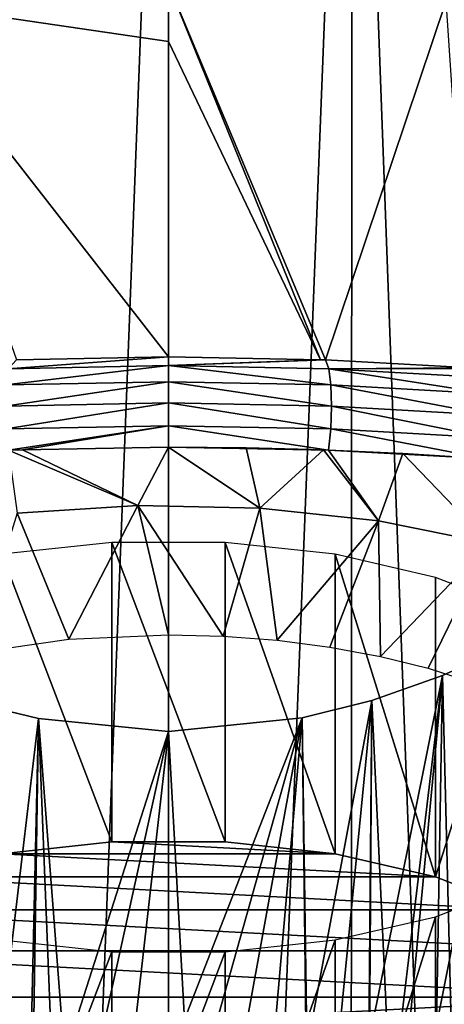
# Model space of a CAD drawing. Header units: millimetres. Extents: x -24 to 24, y -375 to 187.
# Tile 8 of 41: x -4 to 7, y 77 to 102. Entities that reach past the tile are written whole.
import ezdxf

# ---------------------------------------------------------------- set-up
doc = ezdxf.new("R2010")
doc.units = ezdxf.units.MM
doc.header["$LTSCALE"] = 19.07781
for name, color, linetype in [('18', 7, 'CONTINUOUS'), ('20', 7, 'CONTINUOUS'), ('21', 7, 'CONTINUOUS'), ('22', 7, 'CONTINUOUS'), ('30', 7, 'CONTINUOUS'), ('38', 7, 'CONTINUOUS'), ('44', 7, 'CONTINUOUS'), ('45', 7, 'CONTINUOUS'), ('46', 7, 'CONTINUOUS'), ('7', 7, 'CONTINUOUS'), ('8', 7, 'CONTINUOUS'), ('9', 7, 'CONTINUOUS')]:
    doc.layers.add(name, color=color, linetype=linetype)

msp = doc.modelspace()

# ---------------------------------------------------------------- linework, layer by layer
at = {"layer": '18', "color": 7, "linetype": 'CONTINUOUS', "true_color": 0xa2afbf}
for points in [[(0, 93.298, 127.873), (-3.882, 93.228, 127.57), (-4.093, 93, 128.084), (0, 93.298, 127.873)], [(0, 93.298, 127.873), (-4.093, 93, 128.084), (0, 93.079, 128.417), (0, 93.298, 127.873)], [(-4.093, 93, 128.084), (-4.146, 92.587, 128.495), (0, 93.079, 128.417), (-4.093, 93, 128.084)], [(0, 93.079, 128.417), (-4.146, 92.587, 128.495), (0, 92.667, 128.835), (0, 93.079, 128.417)], [(-4.146, 92.587, 128.495), (-4.164, 92.047, 128.72), (0, 92.667, 128.835), (-4.146, 92.587, 128.495)], [(0, 92.667, 128.835), (-4.164, 92.047, 128.72), (0, 92.127, 129.063), (0, 92.667, 128.835)], [(-4.164, 92.047, 128.72), (-4.143, 91.462, 128.724), (0, 92.127, 129.063), (-4.164, 92.047, 128.72)], [(0, 92.127, 129.063), (-4.143, 91.462, 128.724), (0, 91.54, 129.067), (0, 92.127, 129.063)], [(-4.143, 91.462, 128.724), (-4.084, 90.921, 128.508), (0, 91.54, 129.067), (-4.143, 91.462, 128.724)], [(-4.084, 90.921, 128.508), (-3.729, 90.934, 128.564), (0, 91.54, 129.067), (-4.084, 90.921, 128.508)], [(-3.729, 90.934, 128.564), (0, 90.997, 128.845), (0, 91.54, 129.067), (-3.729, 90.934, 128.564)]]:
    msp.add_3dface(points, dxfattribs=at)
at = {"layer": '20', "color": 7, "linetype": 'CONTINUOUS', "true_color": 0xa2afbf}
for points in [[(0, 120.006, -3.21), (4.687, 119.925, -2.755), (0, 0.587, -24.267), (0, 120.006, -3.21)], [(0, 0.587, -24.267), (4.687, 119.925, -2.755), (4.626, 0.585, -23.81), (0, 0.587, -24.267)], [(4.626, 0.585, -23.81), (4.687, 119.925, -2.755), (9.102, 0.58, -22.447), (4.626, 0.585, -23.81)], [(4.687, 119.925, -2.755), (9.188, 119.688, -1.409), (9.102, 0.58, -22.447), (4.687, 119.925, -2.755)], [(8.761, 85.977, 37.849), (6.995, 85.174, 38.331), (9.102, 0.42, 22.624), (8.761, 85.977, 37.849)], [(6.995, 85.174, 38.331), (5.189, 84.538, 38.7), (9.102, 0.42, 22.624), (6.995, 85.174, 38.331)], [(5.189, 84.538, 38.7), (3.413, 84.09, 38.95), (4.626, 0.415, 23.986), (5.189, 84.538, 38.7)], [(9.102, 0.42, 22.624), (5.189, 84.538, 38.7), (4.626, 0.415, 23.986), (9.102, 0.42, 22.624)], [(3.413, 84.09, 38.95), (0, 83.749, 39.137), (4.626, 0.415, 23.986), (3.413, 84.09, 38.95)], [(0, 83.749, 39.137), (0, 0.413, 24.443), (4.626, 0.415, 23.986), (0, 83.749, 39.137)]]:
    msp.add_3dface(points, dxfattribs=at)
at = {"layer": '21', "color": 7, "linetype": 'CONTINUOUS', "true_color": 0xa2afbf}
for points in [[(0, 102.808, 77.769), (0, 101.346, 85.445), (3.882, 93.228, 127.57), (0, 102.808, 77.769)], [(7.083, 102.386, 77.742), (0, 102.808, 77.769), (4.011, 93.223, 127.549), (7.083, 102.386, 77.742)], [(4.011, 93.223, 127.549), (0, 102.808, 77.769), (3.882, 93.228, 127.57), (4.011, 93.223, 127.549)], [(7.718, 93.022, 126.654), (7.083, 102.386, 77.742), (4.011, 93.223, 127.549), (7.718, 93.022, 126.654)], [(0, 101.346, 85.445), (0, 93.298, 127.873), (3.882, 93.228, 127.57), (0, 101.346, 85.445)]]:
    msp.add_3dface(points, dxfattribs=at)
at = {"layer": '22', "color": 7, "linetype": 'CONTINUOUS', "true_color": 0xa2afbf}
for points in [[(6.995, 85.174, 38.331), (8.761, 85.977, 37.849), (6.843, 76.244, 102.209), (6.995, 85.174, 38.331)], [(6.843, 76.244, 102.209), (8.761, 85.977, 37.849), (7.415, 76.42, 102.649), (6.843, 76.244, 102.209)], [(5.189, 84.538, 38.7), (6.995, 85.174, 38.331), (5.115, 75.819, 100.975), (5.189, 84.538, 38.7)], [(5.115, 75.819, 100.975), (6.995, 85.174, 38.331), (5.891, 75.99, 101.51), (5.115, 75.819, 100.975)], [(5.891, 75.99, 101.51), (6.995, 85.174, 38.331), (6.133, 76.05, 101.684), (5.891, 75.99, 101.51)], [(6.133, 76.05, 101.684), (6.995, 85.174, 38.331), (6.843, 76.244, 102.209), (6.133, 76.05, 101.684)], [(3.413, 84.09, 38.95), (5.189, 84.538, 38.7), (3.515, 75.559, 99.991), (3.413, 84.09, 38.95)], [(3.515, 75.559, 99.991), (5.189, 84.538, 38.7), (4.319, 75.674, 100.463), (3.515, 75.559, 99.991)], [(4.319, 75.674, 100.463), (5.189, 84.538, 38.7), (5.115, 75.819, 100.975), (4.319, 75.674, 100.463)], [(0, 75.35, 98.899), (0, 83.749, 39.137), (3.413, 84.09, 38.95), (0, 75.35, 98.899)], [(0, 75.35, 98.899), (3.413, 84.09, 38.95), (0.95, 75.364, 98.989), (0, 75.35, 98.899)], [(0.95, 75.364, 98.989), (3.413, 84.09, 38.95), (1.833, 75.404, 99.225), (0.95, 75.364, 98.989)], [(1.833, 75.404, 99.225), (3.413, 84.09, 38.95), (2.655, 75.465, 99.556), (1.833, 75.404, 99.225)], [(2.655, 75.465, 99.556), (3.413, 84.09, 38.95), (3.515, 75.559, 99.991), (2.655, 75.465, 99.556)]]:
    msp.add_3dface(points, dxfattribs=at)
at = {"layer": '30', "color": 7, "linetype": 'CONTINUOUS', "true_color": 0xa2afbf}
for points in [[(0, 93.298, 127.873), (0, 93.079, 128.417), (3.882, 93.228, 127.57), (0, 93.298, 127.873)], [(0, 93.079, 128.417), (4.011, 93.223, 127.549), (3.882, 93.228, 127.57), (0, 93.079, 128.417)], [(4.011, 93.223, 127.549), (0, 93.079, 128.417), (4.093, 93, 128.084), (4.011, 93.223, 127.549)], [(7.718, 93.022, 126.654), (4.011, 93.223, 127.549), (4.093, 93, 128.084), (7.718, 93.022, 126.654)], [(0, 93.079, 128.417), (0, 92.667, 128.835), (4.146, 92.587, 128.495), (0, 93.079, 128.417)], [(4.093, 93, 128.084), (0, 93.079, 128.417), (4.146, 92.587, 128.495), (4.093, 93, 128.084)], [(7.922, 93.007, 126.588), (7.718, 93.022, 126.654), (4.093, 93, 128.084), (7.922, 93.007, 126.588)], [(7.922, 93.007, 126.588), (4.093, 93, 128.084), (8.081, 92.774, 127.095), (7.922, 93.007, 126.588)], [(4.093, 93, 128.084), (4.146, 92.587, 128.495), (8.184, 92.357, 127.486), (4.093, 93, 128.084)], [(4.093, 93, 128.084), (8.184, 92.357, 127.486), (8.081, 92.774, 127.095), (4.093, 93, 128.084)], [(0, 92.667, 128.835), (0, 92.127, 129.063), (4.164, 92.047, 128.72), (0, 92.667, 128.835)], [(4.146, 92.587, 128.495), (0, 92.667, 128.835), (4.164, 92.047, 128.72), (4.146, 92.587, 128.495)], [(4.146, 92.587, 128.495), (4.164, 92.047, 128.72), (8.219, 91.818, 127.701), (4.146, 92.587, 128.495)], [(4.146, 92.587, 128.495), (8.219, 91.818, 127.701), (8.184, 92.357, 127.486), (4.146, 92.587, 128.495)], [(0, 92.127, 129.063), (0, 91.54, 129.067), (4.143, 91.462, 128.724), (0, 92.127, 129.063)], [(4.164, 92.047, 128.72), (0, 92.127, 129.063), (4.143, 91.462, 128.724), (4.164, 92.047, 128.72)], [(4.164, 92.047, 128.72), (4.143, 91.462, 128.724), (8.18, 91.239, 127.707), (4.164, 92.047, 128.72)], [(4.164, 92.047, 128.72), (8.18, 91.239, 127.707), (8.219, 91.818, 127.701), (4.164, 92.047, 128.72)], [(0, 91.54, 129.067), (0, 90.997, 128.845), (4.086, 90.921, 128.507), (0, 91.54, 129.067)], [(4.143, 91.462, 128.724), (0, 91.54, 129.067), (4.086, 90.921, 128.507), (4.143, 91.462, 128.724)], [(4.143, 91.462, 128.724), (4.086, 90.921, 128.507), (8.07, 90.706, 127.505), (4.143, 91.462, 128.724)], [(4.143, 91.462, 128.724), (8.07, 90.706, 127.505), (8.18, 91.239, 127.707), (4.143, 91.462, 128.724)], [(4.086, 90.921, 128.507), (0, 90.997, 128.845), (3.954, 90.926, 128.529), (4.086, 90.921, 128.507)], [(3.954, 90.926, 128.529), (0, 90.997, 128.845), (1.98, 90.979, 128.766), (3.954, 90.926, 128.529)], [(8.07, 90.706, 127.505), (4.086, 90.921, 128.507), (7.862, 90.72, 127.574), (8.07, 90.706, 127.505)], [(7.862, 90.72, 127.574), (4.086, 90.921, 128.507), (5.982, 90.836, 128.116), (7.862, 90.72, 127.574)]]:
    msp.add_3dface(points, dxfattribs=at)
at = {"layer": '38', "color": 7, "linetype": 'CONTINUOUS', "true_color": 0xa2afbf}
for points in [[(-3.729, 90.934, 128.564), (-4.084, 90.921, 128.508), (-0.781, 89.512, 127.796), (-3.729, 90.934, 128.564)], [(-4.084, 90.921, 128.508), (-3.864, 89.315, 127.392), (-0.781, 89.512, 127.796), (-4.084, 90.921, 128.508)], [(0, 90.997, 128.845), (-3.729, 90.934, 128.564), (-0.781, 89.512, 127.796), (0, 90.997, 128.845)], [(0, 90.997, 128.845), (-0.781, 89.512, 127.796), (2.331, 89.446, 127.661), (0, 90.997, 128.845)], [(1.98, 90.979, 128.766), (0, 90.997, 128.845), (2.331, 89.446, 127.661), (1.98, 90.979, 128.766)], [(3.954, 90.926, 128.529), (1.98, 90.979, 128.766), (2.331, 89.446, 127.661), (3.954, 90.926, 128.529)], [(3.954, 90.926, 128.529), (2.331, 89.446, 127.661), (5.357, 89.12, 126.993), (3.954, 90.926, 128.529)], [(4.086, 90.921, 128.507), (3.954, 90.926, 128.529), (5.357, 89.12, 126.993), (4.086, 90.921, 128.507)], [(5.982, 90.836, 128.116), (4.086, 90.921, 128.507), (5.357, 89.12, 126.993), (5.982, 90.836, 128.116)], [(5.982, 90.836, 128.116), (5.357, 89.12, 126.993), (8.185, 88.547, 125.816), (5.982, 90.836, 128.116)], [(7.862, 90.72, 127.574), (5.982, 90.836, 128.116), (8.185, 88.547, 125.816), (7.862, 90.72, 127.574)], [(-3.864, 89.315, 127.392), (-2.54, 86.097, 124.801), (-0.781, 89.512, 127.796), (-3.864, 89.315, 127.392)], [(-2.54, 86.097, 124.801), (0, 86.213, 125.04), (-0.781, 89.512, 127.796), (-2.54, 86.097, 124.801)], [(0, 86.213, 125.04), (1.398, 86.178, 124.968), (-0.781, 89.512, 127.796), (0, 86.213, 125.04)], [(-0.781, 89.512, 127.796), (1.398, 86.178, 124.968), (2.331, 89.446, 127.661), (-0.781, 89.512, 127.796)], [(1.398, 86.178, 124.968), (2.777, 86.073, 124.753), (2.331, 89.446, 127.661), (1.398, 86.178, 124.968)], [(2.331, 89.446, 127.661), (2.777, 86.073, 124.753), (5.357, 89.12, 126.993), (2.331, 89.446, 127.661)], [(-4.969, 85.752, 124.093), (-2.54, 86.097, 124.801), (-3.864, 89.315, 127.392), (-4.969, 85.752, 124.093)], [(2.777, 86.073, 124.753), (4.12, 85.9, 124.398), (5.357, 89.12, 126.993), (2.777, 86.073, 124.753)], [(4.12, 85.9, 124.398), (5.41, 85.661, 123.908), (5.357, 89.12, 126.993), (4.12, 85.9, 124.398)], [(5.357, 89.12, 126.993), (5.41, 85.661, 123.908), (8.185, 88.547, 125.816), (5.357, 89.12, 126.993)], [(5.41, 85.661, 123.908), (6.628, 85.359, 123.289), (8.185, 88.547, 125.816), (5.41, 85.661, 123.908)], [(6.628, 85.359, 123.289), (7.761, 84.998, 122.548), (8.185, 88.547, 125.816), (6.628, 85.359, 123.289)]]:
    msp.add_3dface(points, dxfattribs=at)
at = {"layer": '44', "color": 7, "linetype": 'CONTINUOUS', "true_color": 0xa2afbf}
for points in [[(-1.446, 80.929, 127.24), (-4.254, 80.626, 126.618), (4.253, 80.626, 126.619), (-1.446, 80.929, 127.24)], [(1.445, 80.929, 127.24), (-1.446, 80.929, 127.24), (4.253, 80.626, 126.619), (1.445, 80.929, 127.24)], [(-4.254, 80.626, 126.618), (-6.815, 80.037, 125.411), (6.814, 80.037, 125.411), (-4.254, 80.626, 126.618)], [(4.253, 80.626, 126.619), (-4.254, 80.626, 126.618), (6.814, 80.037, 125.411), (4.253, 80.626, 126.619)], [(-6.815, 80.037, 125.411), (-8.98, 79.197, 123.688), (8.98, 79.197, 123.688), (-6.815, 80.037, 125.411)], [(6.814, 80.037, 125.411), (-6.815, 80.037, 125.411), (8.98, 79.197, 123.688), (6.814, 80.037, 125.411)], [(-8.98, 79.197, 123.688), (-10.624, 78.153, 121.548), (10.624, 78.153, 121.549), (-8.98, 79.197, 123.688)], [(8.98, 79.197, 123.688), (-8.98, 79.197, 123.688), (10.624, 78.153, 121.549), (8.98, 79.197, 123.688)], [(-10.624, 78.153, 121.548), (-11.651, 76.967, 119.117), (11.651, 76.968, 119.118), (-10.624, 78.153, 121.548)], [(10.624, 78.153, 121.549), (-10.624, 78.153, 121.548), (11.651, 76.968, 119.118), (10.624, 78.153, 121.549)], [(-11.651, 76.967, 119.117), (-12, 75.708, 116.534), (11.651, 76.968, 119.118), (-11.651, 76.967, 119.117)], [(11.651, 76.968, 119.118), (-12, 75.708, 116.534), (12, 75.708, 116.534), (11.651, 76.968, 119.118)]]:
    msp.add_3dface(points, dxfattribs=at)
at = {"layer": '45', "color": 7, "linetype": 'CONTINUOUS', "true_color": 0xa2afbf}
for points in [[(-4.255, 88.266, 122.893), (-1.446, 80.929, 127.24), (-1.446, 88.57, 123.515), (-4.255, 88.266, 122.893)], [(-1.446, 80.929, 127.24), (1.445, 80.929, 127.24), (-1.446, 88.57, 123.515), (-1.446, 80.929, 127.24)], [(-1.446, 88.57, 123.515), (1.445, 80.929, 127.24), (1.446, 88.57, 123.515), (-1.446, 88.57, 123.515)], [(1.445, 80.929, 127.24), (4.253, 80.626, 126.619), (1.446, 88.57, 123.515), (1.445, 80.929, 127.24)], [(1.446, 88.57, 123.515), (4.253, 80.626, 126.619), (4.255, 88.266, 122.893), (1.446, 88.57, 123.515)], [(-4.254, 80.626, 126.618), (-1.446, 80.929, 127.24), (-4.255, 88.266, 122.893), (-4.254, 80.626, 126.618)], [(4.253, 80.626, 126.619), (6.814, 80.037, 125.411), (4.255, 88.266, 122.893), (4.253, 80.626, 126.619)], [(4.255, 88.266, 122.893), (6.814, 80.037, 125.411), (6.817, 87.677, 121.684), (4.255, 88.266, 122.893)], [(6.817, 87.677, 121.684), (6.814, 80.037, 125.411), (8.982, 86.836, 119.96), (6.817, 87.677, 121.684)], [(6.814, 80.037, 125.411), (8.98, 79.197, 123.688), (8.982, 86.836, 119.96), (6.814, 80.037, 125.411)]]:
    msp.add_3dface(points, dxfattribs=at)
at = {"layer": '46', "color": 7, "linetype": 'CONTINUOUS', "true_color": 0xa2afbf}
for points in [[(8.979, 72.218, 109.38), (6.814, 71.378, 107.657), (8.982, 79.859, 105.656), (8.979, 72.218, 109.38)], [(8.982, 79.859, 105.656), (6.814, 71.378, 107.657), (6.817, 79.018, 103.932), (8.982, 79.859, 105.656)], [(6.814, 71.378, 107.657), (4.253, 70.789, 106.45), (6.817, 79.018, 103.932), (6.814, 71.378, 107.657)], [(6.817, 79.018, 103.932), (4.253, 70.789, 106.45), (4.255, 78.429, 102.723), (6.817, 79.018, 103.932)], [(-1.446, 78.125, 102.101), (-4.253, 70.789, 106.45), (-4.255, 78.429, 102.723), (-1.446, 78.125, 102.101)], [(4.253, 70.789, 106.45), (1.446, 70.486, 105.828), (4.255, 78.429, 102.723), (4.253, 70.789, 106.45)], [(4.255, 78.429, 102.723), (1.446, 70.486, 105.828), (1.446, 78.125, 102.101), (4.255, 78.429, 102.723)], [(-1.446, 70.486, 105.828), (-4.253, 70.789, 106.45), (-1.446, 78.125, 102.101), (-1.446, 70.486, 105.828)], [(1.446, 70.486, 105.828), (-1.446, 70.486, 105.828), (1.446, 78.125, 102.101), (1.446, 70.486, 105.828)], [(1.446, 78.125, 102.101), (-1.446, 70.486, 105.828), (-1.446, 78.125, 102.101), (1.446, 78.125, 102.101)]]:
    msp.add_3dface(points, dxfattribs=at)
at = {"layer": '7', "color": 7, "linetype": 'CONTINUOUS', "true_color": 0xa2afbf}
for points in [[(-4.687, 119.925, -2.755), (0, 120.006, -3.21), (-4.626, 0.585, -23.81), (-4.687, 119.925, -2.755)], [(-4.626, 0.585, -23.81), (0, 120.006, -3.21), (0, 0.587, -24.267), (-4.626, 0.585, -23.81)], [(-3.319, 84.073, 38.96), (-5.017, 84.485, 38.729), (-4.626, 0.415, 23.986), (-3.319, 84.073, 38.96)], [(0, 0.413, 24.443), (-3.319, 84.073, 38.96), (-4.626, 0.415, 23.986), (0, 0.413, 24.443)], [(0, 83.749, 39.137), (-3.319, 84.073, 38.96), (0, 0.413, 24.443), (0, 83.749, 39.137)]]:
    msp.add_3dface(points, dxfattribs=at)
at = {"layer": '8', "color": 7, "linetype": 'CONTINUOUS', "true_color": 0xa2afbf}
for points in [[(0, 102.808, 77.769), (-7.083, 102.386, 77.742), (0, 101.346, 85.445), (0, 102.808, 77.769)], [(0, 101.346, 85.445), (-7.083, 102.386, 77.742), (0, 93.298, 127.873), (0, 101.346, 85.445)], [(0, 93.298, 127.873), (-7.083, 102.386, 77.742), (-3.882, 93.228, 127.57), (0, 93.298, 127.873)]]:
    msp.add_3dface(points, dxfattribs=at)
at = {"layer": '9', "color": 7, "linetype": 'CONTINUOUS', "true_color": 0xa2afbf}
for points in [[(-5.017, 84.485, 38.729), (-3.319, 84.073, 38.96), (-4.319, 75.674, 100.463), (-5.017, 84.485, 38.729)], [(-4.319, 75.674, 100.463), (-3.319, 84.073, 38.96), (-3.515, 75.559, 99.991), (-4.319, 75.674, 100.463)], [(-3.515, 75.559, 99.991), (-3.319, 84.073, 38.96), (-2.655, 75.465, 99.556), (-3.515, 75.559, 99.991)], [(-3.319, 84.073, 38.96), (0, 83.749, 39.137), (-2.655, 75.465, 99.556), (-3.319, 84.073, 38.96)], [(-2.655, 75.465, 99.556), (0, 83.749, 39.137), (-1.833, 75.404, 99.225), (-2.655, 75.465, 99.556)], [(-1.833, 75.404, 99.225), (0, 83.749, 39.137), (-0.95, 75.364, 98.989), (-1.833, 75.404, 99.225)], [(-0.95, 75.364, 98.989), (0, 83.749, 39.137), (0, 75.35, 98.899), (-0.95, 75.364, 98.989)]]:
    msp.add_3dface(points, dxfattribs=at)

doc.saveas('drawing.dxf')
